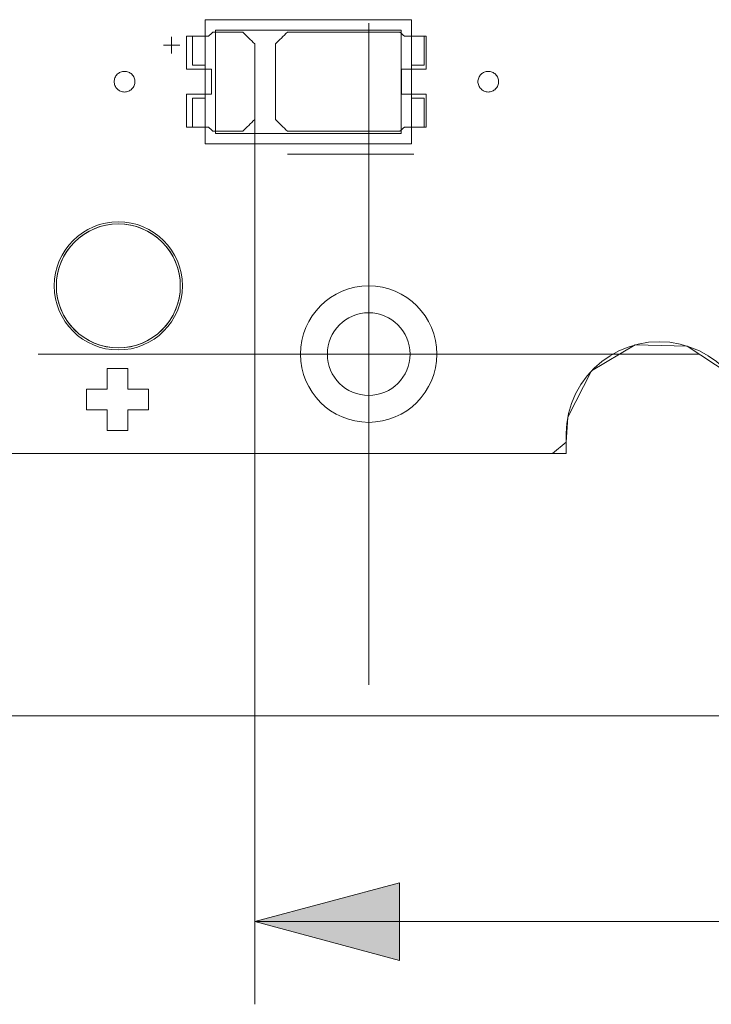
# Model space of a CAD drawing. Header units: inches. Extents: x 511 to 849, y 252 to 484.
# Tile 55 of 235: x 526 to 543, y 423 to 447. Entities that reach past the tile are written whole.
import ezdxf

# ---------------------------------------------------------------- set-up
doc = ezdxf.new("R2010")
doc.units = ezdxf.units.IN
doc.header["$MEASUREMENT"] = 0
doc.linetypes.add('AI-Linetype-3', pattern=[47.5, 22, -8.5, 8.5, -8.5])
doc.linetypes.add('AI-Linetype-4', pattern=[47.5, 22, -8.5, 8.5, -8.5])
doc.layers.add('1', color=7, linetype='Continuous')

# ---------------------------------------------------------------- blocks, each defined once
blk = doc.blocks.new('block 5')
at = {"layer": '1', "color": 8, "lineweight": 18, "true_color": 0x808080}
blk.add_lwpolyline([(517.869, 430.236), (805.569, 430.236)], dxfattribs=at)
blk = doc.blocks.new('block 77')
at = {"layer": '1', "color": 155, "lineweight": 18, "true_color": 0x4c7299}
blk.add_lwpolyline([(530.059, 445.173), (530.059, 444.473)], dxfattribs=at)
blk = doc.blocks.new('block 78')
at = {"layer": '1', "color": 155, "lineweight": 18, "true_color": 0x4c7299}
blk.add_lwpolyline([(530.359, 445.173), (530.059, 445.173)], dxfattribs=at)
blk = doc.blocks.new('block 79')
at = {"layer": '1', "color": 155, "lineweight": 18, "true_color": 0x4c7299}
blk.add_lwpolyline([(530.059, 446.673), (530.359, 446.673)], dxfattribs=at)
blk = doc.blocks.new('block 160')
at = {"layer": '1', "color": 155, "lineweight": 18, "true_color": 0x4c7299}
blk.add_lwpolyline([(535.659, 444.473), (535.359, 444.473)], dxfattribs=at)
blk = doc.blocks.new('block 162')
at = {"layer": '1', "color": 155, "lineweight": 18, "true_color": 0x4c7299}
blk.add_lwpolyline([(535.109, 444.323), (530.609, 444.323)], dxfattribs=at)
blk = doc.blocks.new('block 163')
at = {"layer": '1', "color": 155, "lineweight": 18, "true_color": 0x4c7299}
blk.add_lwpolyline([(530.609, 444.323), (530.609, 446.823)], dxfattribs=at)
blk = doc.blocks.new('block 164')
at = {"layer": '1', "color": 155, "lineweight": 18, "true_color": 0x4c7299}
blk.add_lwpolyline([(530.609, 446.823), (535.109, 446.823)], dxfattribs=at)
blk = doc.blocks.new('block 165')
at = {"layer": '1', "color": 155, "lineweight": 18, "true_color": 0x4c7299}
blk.add_lwpolyline([(535.109, 446.823), (535.109, 444.323)], dxfattribs=at)
blk = doc.blocks.new('block 166')
at = {"layer": '1', "color": 155, "lineweight": 18, "true_color": 0x4c7299}
blk.add_lwpolyline([(535.359, 444.073), (535.359, 447.073)], dxfattribs=at)
blk = doc.blocks.new('block 167')
at = {"layer": '1', "color": 155, "lineweight": 18, "true_color": 0x4c7299}
blk.add_lwpolyline([(530.359, 444.073), (535.359, 444.073)], dxfattribs=at)
blk = doc.blocks.new('block 168')
at = {"layer": '1', "color": 155, "lineweight": 18, "true_color": 0x4c7299}
blk.add_lwpolyline([(530.359, 447.073), (530.359, 444.073)], dxfattribs=at)
blk = doc.blocks.new('block 169')
at = {"layer": '1', "color": 155, "lineweight": 18, "true_color": 0x4c7299}
blk.add_lwpolyline([(535.659, 446.673), (535.359, 446.673)], dxfattribs=at)
blk = doc.blocks.new('block 170')
at = {"layer": '1', "color": 155, "lineweight": 18, "true_color": 0x4c7299}
blk.add_lwpolyline([(535.659, 445.973), (535.659, 446.673)], dxfattribs=at)
blk = doc.blocks.new('block 171')
at = {"layer": '1', "color": 155, "lineweight": 18, "true_color": 0x4c7299}
blk.add_lwpolyline([(535.359, 447.073), (530.359, 447.073)], dxfattribs=at)
blk = doc.blocks.new('block 172')
at = {"layer": '1', "color": 155, "lineweight": 18, "true_color": 0x4c7299}
blk.add_lwpolyline([(535.359, 445.973), (535.659, 445.973)], dxfattribs=at)
blk = doc.blocks.new('block 174')
at = {"layer": '1', "color": 155, "lineweight": 18, "true_color": 0x4c7299}
blk.add_lwpolyline([(535.659, 445.173), (535.659, 444.473)], dxfattribs=at)
blk = doc.blocks.new('block 176')
at = {"layer": '1', "color": 155, "lineweight": 18, "true_color": 0x4c7299}
blk.add_lwpolyline([(535.359, 445.173), (535.659, 445.173)], dxfattribs=at)
blk = doc.blocks.new('block 177')
at = {"layer": '1', "color": 155, "lineweight": 18, "true_color": 0x4c7299}
blk.add_lwpolyline([(530.059, 444.473), (530.359, 444.473)], dxfattribs=at)
blk = doc.blocks.new('block 178')
at = {"layer": '1', "color": 155, "lineweight": 18, "true_color": 0x4c7299}
blk.add_lwpolyline([(530.059, 445.973), (530.059, 446.673)], dxfattribs=at)
blk = doc.blocks.new('block 272')
at = {"layer": '1', "color": 155, "lineweight": 18, "true_color": 0x4c7299}
blk.add_lwpolyline([(530.359, 445.973), (530.059, 445.973)], dxfattribs=at)
blk = doc.blocks.new('block 1224')
at = {"layer": '1', "color": 18, "lineweight": 13, "true_color": 0x4c0000}
blk.add_lwpolyline([(539.097, 436.586), (524.219, 436.586)], dxfattribs=at)
blk = doc.blocks.new('block 1235')
at = {"layer": '1', "color": 18, "lineweight": 13, "true_color": 0x4c0000}
blk.add_lwpolyline([(535.413, 443.821), (532.352, 443.821)], dxfattribs=at)
blk = doc.blocks.new('block 1239')
at = {"layer": '1', "color": 18, "lineweight": 13, "true_color": 0x4c0000}
blk.add_lwpolyline([(539.097, 436.586), (524.219, 436.586)], dxfattribs=at)
blk = doc.blocks.new('block 1243')
at = {"layer": '1', "color": 18, "lineweight": 13, "true_color": 0x4c0000}
blk.add_lwpolyline([(535.413, 443.821), (532.352, 443.821)], dxfattribs=at)
blk = doc.blocks.new('block 1324')
at = {"layer": '1', "color": 18, "lineweight": 13, "true_color": 0x4c0000}
blk.add_lwpolyline([(529.353, 446.456), (529.753, 446.456)], dxfattribs=at)
blk = doc.blocks.new('block 1325')
at = {"layer": '1', "color": 18, "lineweight": 13, "true_color": 0x4c0000}
blk.add_lwpolyline([(529.552, 446.256), (529.552, 446.656)], dxfattribs=at)
blk = doc.blocks.new('block 1333')
at = {"layer": '1', "color": 18, "lineweight": 13, "true_color": 0x4c0000}
blk.add_lwpolyline([(529.353, 446.456), (529.753, 446.456)], dxfattribs=at)
blk = doc.blocks.new('block 1337')
at = {"layer": '1', "color": 18, "lineweight": 13, "true_color": 0x4c0000}
blk.add_lwpolyline([(529.552, 446.256), (529.552, 446.656)], dxfattribs=at)
blk = doc.blocks.new('block 3707')
at = {"layer": '1', "color": 8, "linetype": 'AI-Linetype-3', "lineweight": 13, "true_color": 0x808080}
blk.add_lwpolyline([(526.319, 438.986), (542.319, 438.986)], dxfattribs=at)
blk = doc.blocks.new('block 3708')
at = {"layer": '1', "color": 8, "linetype": 'AI-Linetype-4', "lineweight": 13, "true_color": 0x808080}
blk.add_lwpolyline([(534.319, 430.986), (534.319, 446.986)], dxfattribs=at)
blk = doc.blocks.new('block 3764')
at = {"layer": '1', "color": 155, "lineweight": 18, "true_color": 0x4c7299}
blk.add_open_spline([(533.319, 438.986), (533.319, 439.538), (533.767, 439.986), (534.319, 439.986), (534.871, 439.986), (535.319, 439.538), (535.319, 438.986), (535.319, 438.434), (534.871, 437.986), (534.319, 437.986), (533.767, 437.986), (533.319, 438.434), (533.319, 438.986), (533.319, 438.986), (533.319, 438.986), (533.319, 438.986)], degree=3, knots=[0, 0, 0, 0, 1, 1, 1, 2, 2, 2, 3, 3, 3, 4, 4, 4, 5, 5, 5, 5], dxfattribs=at)
blk = doc.blocks.new('block 3790')
at = {"layer": '1', "color": 18, "lineweight": 13, "true_color": 0x4c0000}
blk.add_open_spline([(533.319, 438.986), (533.319, 439.538), (533.767, 439.986), (534.319, 439.986), (534.871, 439.986), (535.319, 439.538), (535.319, 438.986), (535.319, 438.434), (534.871, 437.986), (534.319, 437.986), (533.767, 437.986), (533.319, 438.434), (533.319, 438.986), (533.319, 438.986), (533.319, 438.986), (533.319, 438.986)], degree=3, knots=[0, 0, 0, 0, 1, 1, 1, 2, 2, 2, 3, 3, 3, 4, 4, 4, 5, 5, 5, 5], dxfattribs=at)
blk = doc.blocks.new('block 3791')
at = {"layer": '1', "color": 18, "lineweight": 13, "true_color": 0x4c0000}
blk.add_open_spline([(532.669, 438.986), (532.669, 439.897), (533.408, 440.636), (534.319, 440.636), (535.23, 440.636), (535.969, 439.897), (535.969, 438.986), (535.969, 438.075), (535.23, 437.336), (534.319, 437.336), (533.408, 437.336), (532.669, 438.075), (532.669, 438.986), (532.669, 438.986), (532.669, 438.986), (532.669, 438.986)], degree=3, knots=[0, 0, 0, 0, 1, 1, 1, 2, 2, 2, 3, 3, 3, 4, 4, 4, 5, 5, 5, 5], dxfattribs=at)
blk = doc.blocks.new('block 3792')
at = {"layer": '1', "color": 18, "lineweight": 13, "true_color": 0x4c0000}
blk.add_open_spline([(526.762, 440.636), (526.762, 441.464), (527.434, 442.136), (528.262, 442.136), (529.09, 442.136), (529.762, 441.464), (529.762, 440.636), (529.762, 439.808), (529.09, 439.136), (528.262, 439.136), (527.434, 439.136), (526.762, 439.808), (526.762, 440.636), (526.762, 440.636), (526.762, 440.636), (526.762, 440.636)], degree=3, knots=[0, 0, 0, 0, 1, 1, 1, 2, 2, 2, 3, 3, 3, 4, 4, 4, 5, 5, 5, 5], dxfattribs=at)
blk = doc.blocks.new('block 3793')
at = {"layer": '1', "color": 18, "lineweight": 13, "true_color": 0x4c0000}
blk.add_open_spline([(526.712, 440.636), (526.712, 441.492), (527.406, 442.186), (528.262, 442.186), (529.118, 442.186), (529.812, 441.492), (529.812, 440.636), (529.812, 439.78), (529.118, 439.086), (528.262, 439.086), (527.406, 439.086), (526.712, 439.78), (526.712, 440.636), (526.712, 440.636), (526.712, 440.636), (526.712, 440.636)], degree=3, knots=[0, 0, 0, 0, 1, 1, 1, 2, 2, 2, 3, 3, 3, 4, 4, 4, 5, 5, 5, 5], dxfattribs=at)
blk = doc.blocks.new('block 3794')
at = {"layer": '1', "color": 18, "lineweight": 13, "true_color": 0x4c0000}
blk.add_open_spline([(532.669, 438.986), (532.669, 439.897), (533.408, 440.636), (534.319, 440.636), (535.23, 440.636), (535.969, 439.897), (535.969, 438.986), (535.969, 438.075), (535.23, 437.336), (534.319, 437.336), (533.408, 437.336), (532.669, 438.075), (532.669, 438.986), (532.669, 438.986), (532.669, 438.986), (532.669, 438.986)], degree=3, knots=[0, 0, 0, 0, 1, 1, 1, 2, 2, 2, 3, 3, 3, 4, 4, 4, 5, 5, 5, 5], dxfattribs=at)
blk = doc.blocks.new('block 3795')
at = {"layer": '1', "color": 18, "lineweight": 13, "true_color": 0x4c0000}
blk.add_open_spline([(533.319, 438.986), (533.319, 439.538), (533.767, 439.986), (534.319, 439.986), (534.871, 439.986), (535.319, 439.538), (535.319, 438.986), (535.319, 438.434), (534.871, 437.986), (534.319, 437.986), (533.767, 437.986), (533.319, 438.434), (533.319, 438.986), (533.319, 438.986), (533.319, 438.986), (533.319, 438.986)], degree=3, knots=[0, 0, 0, 0, 1, 1, 1, 2, 2, 2, 3, 3, 3, 4, 4, 4, 5, 5, 5, 5], dxfattribs=at)
blk = doc.blocks.new('block 3796')
at = {"layer": '1', "color": 18, "lineweight": 13, "true_color": 0x4c0000}
blk.add_open_spline([(526.712, 440.636), (526.712, 441.492), (527.406, 442.186), (528.262, 442.186), (529.118, 442.186), (529.812, 441.492), (529.812, 440.636), (529.812, 439.78), (529.118, 439.086), (528.262, 439.086), (527.406, 439.086), (526.712, 439.78), (526.712, 440.636), (526.712, 440.636), (526.712, 440.636), (526.712, 440.636)], degree=3, knots=[0, 0, 0, 0, 1, 1, 1, 2, 2, 2, 3, 3, 3, 4, 4, 4, 5, 5, 5, 5], dxfattribs=at)
blk = doc.blocks.new('block 3797')
at = {"layer": '1', "color": 18, "lineweight": 13, "true_color": 0x4c0000}
blk.add_open_spline([(526.762, 440.636), (526.762, 441.464), (527.434, 442.136), (528.262, 442.136), (529.09, 442.136), (529.762, 441.464), (529.762, 440.636), (529.762, 439.808), (529.09, 439.136), (528.262, 439.136), (527.434, 439.136), (526.762, 439.808), (526.762, 440.636), (526.762, 440.636), (526.762, 440.636), (526.762, 440.636)], degree=3, knots=[0, 0, 0, 0, 1, 1, 1, 2, 2, 2, 3, 3, 3, 4, 4, 4, 5, 5, 5, 5], dxfattribs=at)
blk = doc.blocks.new('block 4240')
at = {"layer": '1', "color": 155, "lineweight": 18, "true_color": 0x4c7299}
blk.add_lwpolyline([(539.097, 436.586), (524.219, 436.586)], dxfattribs=at)
blk = doc.blocks.new('block 4246')
at = {"layer": '1', "color": 155, "lineweight": 18, "true_color": 0x4c7299}
blk.add_lwpolyline([(543.597, 436.586), (543.596, 437.064), (543.58, 437.306), (543.537, 437.551), (543.465, 437.793), (543.366, 438.028), (543.24, 438.251), (543.09, 438.458), (542.92, 438.645), (542.732, 438.809), (542.532, 438.948), (542.321, 439.064), (542.093, 439.158), (541.852, 439.228), (541.602, 439.271), (541.347, 439.286), (541.091, 439.271), (540.841, 439.228), (540.6, 439.158), (540.372, 439.064), (540.161, 438.948), (539.961, 438.809), (539.773, 438.645), (539.603, 438.458), (539.453, 438.251), (539.327, 438.028), (539.228, 437.793), (539.156, 437.551), (539.113, 437.306), (539.097, 437.064), (539.097, 436.586)], dxfattribs=at)
blk = doc.blocks.new('block 4268')
at = {"layer": '1', "color": 18, "lineweight": 13, "true_color": 0x4c0000}
blk.add_open_spline([(531.273, 446.774), (531.37, 446.678), (531.466, 446.582), (531.563, 446.486), (531.563, 445.878), (531.563, 445.27), (531.563, 444.662), (531.466, 444.566), (531.37, 444.47), (531.273, 444.374), (531.032, 444.374), (530.791, 444.374), (530.55, 444.374), (530.514, 444.408), (530.479, 444.441), (530.443, 444.474), (530.266, 444.474), (530.089, 444.474), (529.913, 444.474), (529.913, 444.741), (529.913, 445.008), (529.913, 445.274), (530.113, 445.274), (530.313, 445.274), (530.513, 445.274), (530.513, 445.474), (530.513, 445.674), (530.513, 445.874), (530.313, 445.874), (530.113, 445.874), (529.913, 445.874), (529.913, 446.141), (529.913, 446.408), (529.913, 446.674), (530.089, 446.674), (530.266, 446.674), (530.443, 446.674), (530.479, 446.708), (530.514, 446.741), (530.55, 446.774), (530.791, 446.774), (531.032, 446.774), (531.273, 446.774)], degree=3, knots=[0, 0, 0, 0, 1, 1, 1, 2, 2, 2, 3, 3, 3, 4, 4, 4, 5, 5, 5, 6, 6, 6, 7, 7, 7, 8, 8, 8, 9, 9, 9, 10, 10, 10, 11, 11, 11, 12, 12, 12, 13, 13, 13, 14, 14, 14, 14], dxfattribs=at)
blk = doc.blocks.new('block 4270')
at = {"layer": '1', "color": 18, "lineweight": 13, "true_color": 0x4c0000}
blk.add_lwpolyline([(555.266, 436.586), (554.319, 438.583), (553.271, 439.209), (552.011, 439.183), (550.988, 438.514), (550.461, 437.372), (550.435, 436.767), (550.017, 436.586), (548.817, 436.586), (546.417, 436.586), (544.017, 436.586), (543.597, 436.765), (543.572, 437.37), (543.045, 438.512), (542.023, 439.182), (540.763, 439.209), (539.714, 438.584), (539.138, 437.464), (539.097, 436.857), (538.768, 436.586), (537.568, 436.586), (535.168, 436.586), (530.369, 436.586), (525.569, 436.586)], dxfattribs=at)
blk = doc.blocks.new('block 4361')
at = {"layer": '1', "color": 18, "lineweight": 13, "true_color": 0x4c0000}
blk.add_lwpolyline([(528.162, 445.574), (528.164, 445.598), (528.167, 445.622), (528.173, 445.646), (528.181, 445.669), (528.192, 445.692), (528.205, 445.713), (528.22, 445.734), (528.237, 445.752), (528.255, 445.768), (528.274, 445.783), (528.294, 445.795), (528.316, 445.805), (528.339, 445.813), (528.363, 445.819), (528.388, 445.823), (528.413, 445.824), (528.438, 445.823), (528.462, 445.819), (528.486, 445.813), (528.509, 445.805), (528.531, 445.795), (528.551, 445.783), (528.57, 445.768), (528.589, 445.752), (528.605, 445.734), (528.62, 445.713), (528.633, 445.692), (528.644, 445.669), (528.652, 445.646), (528.658, 445.622), (528.662, 445.598), (528.663, 445.574), (528.662, 445.551), (528.658, 445.527), (528.652, 445.503), (528.644, 445.479), (528.633, 445.457), (528.62, 445.435), (528.605, 445.415), (528.589, 445.397), (528.57, 445.38), (528.551, 445.366), (528.531, 445.354), (528.509, 445.344), (528.486, 445.335), (528.462, 445.329), (528.438, 445.325), (528.413, 445.324), (528.388, 445.325), (528.363, 445.329), (528.339, 445.335), (528.316, 445.344), (528.294, 445.354), (528.274, 445.366), (528.255, 445.38), (528.237, 445.397), (528.22, 445.415), (528.205, 445.435), (528.192, 445.457), (528.181, 445.479), (528.173, 445.503), (528.167, 445.527), (528.164, 445.551), (528.162, 445.574)], dxfattribs=at)
blk = doc.blocks.new('block 4362')
at = {"layer": '1', "color": 18, "lineweight": 13, "true_color": 0x4c0000}
blk.add_lwpolyline([(536.962, 445.574), (536.964, 445.598), (536.967, 445.622), (536.973, 445.646), (536.981, 445.669), (536.992, 445.692), (537.005, 445.713), (537.02, 445.734), (537.037, 445.752), (537.055, 445.768), (537.074, 445.783), (537.094, 445.795), (537.116, 445.805), (537.139, 445.813), (537.163, 445.819), (537.188, 445.823), (537.213, 445.824), (537.238, 445.823), (537.262, 445.819), (537.286, 445.813), (537.309, 445.805), (537.331, 445.795), (537.351, 445.783), (537.37, 445.768), (537.389, 445.752), (537.405, 445.734), (537.42, 445.713), (537.433, 445.692), (537.444, 445.669), (537.452, 445.646), (537.458, 445.622), (537.462, 445.598), (537.463, 445.574), (537.462, 445.551), (537.458, 445.527), (537.452, 445.503), (537.444, 445.479), (537.433, 445.457), (537.42, 445.435), (537.405, 445.415), (537.389, 445.397), (537.37, 445.38), (537.351, 445.366), (537.331, 445.354), (537.309, 445.344), (537.286, 445.335), (537.262, 445.329), (537.238, 445.325), (537.213, 445.324), (537.188, 445.325), (537.163, 445.329), (537.139, 445.335), (537.116, 445.344), (537.094, 445.354), (537.074, 445.366), (537.055, 445.38), (537.037, 445.397), (537.02, 445.415), (537.005, 445.435), (536.992, 445.457), (536.981, 445.479), (536.973, 445.503), (536.967, 445.527), (536.964, 445.551), (536.962, 445.574)], dxfattribs=at)
blk = doc.blocks.new('block 4363')
at = {"layer": '1', "color": 18, "lineweight": 13, "true_color": 0x4c0000}
blk.add_open_spline([(535.713, 445.874), (535.713, 446.141), (535.713, 446.408), (535.713, 446.674), (535.536, 446.674), (535.359, 446.674), (535.182, 446.674), (535.147, 446.708), (535.111, 446.741), (535.075, 446.774), (534.168, 446.774), (533.26, 446.774), (532.352, 446.774), (532.256, 446.678), (532.159, 446.582), (532.063, 446.486), (532.063, 445.878), (532.063, 445.27), (532.063, 444.662), (532.159, 444.566), (532.256, 444.47), (532.352, 444.374), (533.26, 444.374), (534.168, 444.374), (535.075, 444.374), (535.111, 444.408), (535.147, 444.441), (535.182, 444.474), (535.359, 444.474), (535.536, 444.474), (535.713, 444.474), (535.713, 444.741), (535.713, 445.008), (535.713, 445.274), (535.513, 445.274), (535.313, 445.274), (535.113, 445.274), (535.113, 445.474), (535.113, 445.674), (535.113, 445.874), (535.313, 445.874), (535.513, 445.874), (535.713, 445.874)], degree=3, knots=[0, 0, 0, 0, 1, 1, 1, 2, 2, 2, 3, 3, 3, 4, 4, 4, 5, 5, 5, 6, 6, 6, 7, 7, 7, 8, 8, 8, 9, 9, 9, 10, 10, 10, 11, 11, 11, 12, 12, 12, 13, 13, 13, 14, 14, 14, 14], dxfattribs=at)
blk = doc.blocks.new('block 4364')
at = {"layer": '1', "color": 18, "lineweight": 13, "true_color": 0x4c0000}
blk.add_open_spline([(535.713, 445.874), (535.713, 446.141), (535.713, 446.408), (535.713, 446.674), (535.536, 446.674), (535.359, 446.674), (535.182, 446.674), (535.147, 446.708), (535.111, 446.741), (535.075, 446.774), (534.168, 446.774), (533.26, 446.774), (532.352, 446.774), (532.256, 446.678), (532.159, 446.582), (532.063, 446.486), (532.063, 445.878), (532.063, 445.27), (532.063, 444.662), (532.159, 444.566), (532.256, 444.47), (532.352, 444.374), (533.26, 444.374), (534.168, 444.374), (535.075, 444.374), (535.111, 444.408), (535.147, 444.441), (535.182, 444.474), (535.359, 444.474), (535.536, 444.474), (535.713, 444.474), (535.713, 444.741), (535.713, 445.008), (535.713, 445.274), (535.513, 445.274), (535.313, 445.274), (535.113, 445.274), (535.113, 445.474), (535.113, 445.674), (535.113, 445.874), (535.313, 445.874), (535.513, 445.874), (535.713, 445.874)], degree=3, knots=[0, 0, 0, 0, 1, 1, 1, 2, 2, 2, 3, 3, 3, 4, 4, 4, 5, 5, 5, 6, 6, 6, 7, 7, 7, 8, 8, 8, 9, 9, 9, 10, 10, 10, 11, 11, 11, 12, 12, 12, 13, 13, 13, 14, 14, 14, 14], dxfattribs=at)
blk = doc.blocks.new('block 4365')
at = {"layer": '1', "color": 18, "lineweight": 13, "true_color": 0x4c0000}
blk.add_open_spline([(531.273, 446.774), (531.37, 446.678), (531.466, 446.582), (531.563, 446.486), (531.563, 445.878), (531.563, 445.27), (531.563, 444.662), (531.466, 444.566), (531.37, 444.47), (531.273, 444.374), (531.032, 444.374), (530.791, 444.374), (530.55, 444.374), (530.514, 444.408), (530.479, 444.441), (530.443, 444.474), (530.266, 444.474), (530.089, 444.474), (529.913, 444.474), (529.913, 444.741), (529.913, 445.008), (529.913, 445.274), (530.113, 445.274), (530.313, 445.274), (530.513, 445.274), (530.513, 445.474), (530.513, 445.674), (530.513, 445.874), (530.313, 445.874), (530.113, 445.874), (529.913, 445.874), (529.913, 446.141), (529.913, 446.408), (529.913, 446.674), (530.089, 446.674), (530.266, 446.674), (530.443, 446.674), (530.479, 446.708), (530.514, 446.741), (530.55, 446.774), (530.791, 446.774), (531.032, 446.774), (531.273, 446.774)], degree=3, knots=[0, 0, 0, 0, 1, 1, 1, 2, 2, 2, 3, 3, 3, 4, 4, 4, 5, 5, 5, 6, 6, 6, 7, 7, 7, 8, 8, 8, 9, 9, 9, 10, 10, 10, 11, 11, 11, 12, 12, 12, 13, 13, 13, 14, 14, 14, 14], dxfattribs=at)
blk = doc.blocks.new('block 4366')
at = {"layer": '1', "color": 18, "lineweight": 13, "true_color": 0x4c0000}
blk.add_open_spline([(531.273, 446.774), (531.37, 446.678), (531.466, 446.582), (531.563, 446.486), (531.563, 445.878), (531.563, 445.27), (531.563, 444.662), (531.466, 444.566), (531.37, 444.47), (531.273, 444.374), (531.032, 444.374), (530.791, 444.374), (530.55, 444.374), (530.514, 444.408), (530.479, 444.441), (530.443, 444.474), (530.266, 444.474), (530.089, 444.474), (529.913, 444.474), (529.913, 444.741), (529.913, 445.008), (529.913, 445.274), (530.113, 445.274), (530.313, 445.274), (530.513, 445.274), (530.513, 445.474), (530.513, 445.674), (530.513, 445.874), (530.313, 445.874), (530.113, 445.874), (529.913, 445.874), (529.913, 446.141), (529.913, 446.408), (529.913, 446.674), (530.089, 446.674), (530.266, 446.674), (530.443, 446.674), (530.479, 446.708), (530.514, 446.741), (530.55, 446.774), (530.791, 446.774), (531.032, 446.774), (531.273, 446.774)], degree=3, knots=[0, 0, 0, 0, 1, 1, 1, 2, 2, 2, 3, 3, 3, 4, 4, 4, 5, 5, 5, 6, 6, 6, 7, 7, 7, 8, 8, 8, 9, 9, 9, 10, 10, 10, 11, 11, 11, 12, 12, 12, 13, 13, 13, 14, 14, 14, 14], dxfattribs=at)
blk = doc.blocks.new('block 4384')
at = {"layer": '1', "color": 18, "lineweight": 13, "true_color": 0x4c0000}
blk.add_open_spline([(531.273, 446.774), (531.37, 446.678), (531.466, 446.582), (531.563, 446.486), (531.563, 445.878), (531.563, 445.27), (531.563, 444.662), (531.466, 444.566), (531.37, 444.47), (531.273, 444.374), (531.032, 444.374), (530.791, 444.374), (530.55, 444.374), (530.514, 444.408), (530.479, 444.441), (530.443, 444.474), (530.266, 444.474), (530.089, 444.474), (529.913, 444.474), (529.913, 444.741), (529.913, 445.008), (529.913, 445.274), (530.113, 445.274), (530.313, 445.274), (530.513, 445.274), (530.513, 445.474), (530.513, 445.674), (530.513, 445.874), (530.313, 445.874), (530.113, 445.874), (529.913, 445.874), (529.913, 446.141), (529.913, 446.408), (529.913, 446.674), (530.089, 446.674), (530.266, 446.674), (530.443, 446.674), (530.479, 446.708), (530.514, 446.741), (530.55, 446.774), (530.791, 446.774), (531.032, 446.774), (531.273, 446.774)], degree=3, knots=[0, 0, 0, 0, 1, 1, 1, 2, 2, 2, 3, 3, 3, 4, 4, 4, 5, 5, 5, 6, 6, 6, 7, 7, 7, 8, 8, 8, 9, 9, 9, 10, 10, 10, 11, 11, 11, 12, 12, 12, 13, 13, 13, 14, 14, 14, 14], dxfattribs=at)
blk = doc.blocks.new('block 4391')
at = {"layer": '1', "color": 18, "lineweight": 13, "true_color": 0x4c0000}
blk.add_lwpolyline([(536.962, 445.574), (536.964, 445.598), (536.967, 445.622), (536.973, 445.646), (536.981, 445.669), (536.992, 445.692), (537.005, 445.713), (537.02, 445.734), (537.037, 445.752), (537.055, 445.768), (537.074, 445.783), (537.094, 445.795), (537.116, 445.805), (537.139, 445.813), (537.163, 445.819), (537.188, 445.823), (537.213, 445.824), (537.238, 445.823), (537.262, 445.819), (537.286, 445.813), (537.309, 445.805), (537.331, 445.795), (537.351, 445.783), (537.37, 445.768), (537.389, 445.752), (537.405, 445.734), (537.42, 445.713), (537.433, 445.692), (537.444, 445.669), (537.452, 445.646), (537.458, 445.622), (537.462, 445.598), (537.463, 445.574), (537.462, 445.551), (537.458, 445.527), (537.452, 445.503), (537.444, 445.479), (537.433, 445.457), (537.42, 445.435), (537.405, 445.415), (537.389, 445.397), (537.37, 445.38), (537.351, 445.366), (537.331, 445.354), (537.309, 445.344), (537.286, 445.335), (537.262, 445.329), (537.238, 445.325), (537.213, 445.324), (537.188, 445.325), (537.163, 445.329), (537.139, 445.335), (537.116, 445.344), (537.094, 445.354), (537.074, 445.366), (537.055, 445.38), (537.037, 445.397), (537.02, 445.415), (537.005, 445.435), (536.992, 445.457), (536.981, 445.479), (536.973, 445.503), (536.967, 445.527), (536.964, 445.551), (536.962, 445.574)], dxfattribs=at)
blk = doc.blocks.new('block 4392')
at = {"layer": '1', "color": 18, "lineweight": 13, "true_color": 0x4c0000}
blk.add_lwpolyline([(528.162, 445.574), (528.164, 445.598), (528.167, 445.622), (528.173, 445.646), (528.181, 445.669), (528.192, 445.692), (528.205, 445.713), (528.22, 445.734), (528.237, 445.752), (528.255, 445.768), (528.274, 445.783), (528.294, 445.795), (528.316, 445.805), (528.339, 445.813), (528.363, 445.819), (528.388, 445.823), (528.413, 445.824), (528.438, 445.823), (528.462, 445.819), (528.486, 445.813), (528.509, 445.805), (528.531, 445.795), (528.551, 445.783), (528.57, 445.768), (528.589, 445.752), (528.605, 445.734), (528.62, 445.713), (528.633, 445.692), (528.644, 445.669), (528.652, 445.646), (528.658, 445.622), (528.662, 445.598), (528.663, 445.574), (528.662, 445.551), (528.658, 445.527), (528.652, 445.503), (528.644, 445.479), (528.633, 445.457), (528.62, 445.435), (528.605, 445.415), (528.589, 445.397), (528.57, 445.38), (528.551, 445.366), (528.531, 445.354), (528.509, 445.344), (528.486, 445.335), (528.462, 445.329), (528.438, 445.325), (528.413, 445.324), (528.388, 445.325), (528.363, 445.329), (528.339, 445.335), (528.316, 445.344), (528.294, 445.354), (528.274, 445.366), (528.255, 445.38), (528.237, 445.397), (528.22, 445.415), (528.205, 445.435), (528.192, 445.457), (528.181, 445.479), (528.173, 445.503), (528.167, 445.527), (528.164, 445.551), (528.162, 445.574)], dxfattribs=at)
blk = doc.blocks.new('block 4413')
at = {"layer": '1', "color": 18, "lineweight": 13, "true_color": 0x4c0000}
blk.add_open_spline([(535.713, 445.874), (535.713, 446.141), (535.713, 446.408), (535.713, 446.674), (535.536, 446.674), (535.359, 446.674), (535.182, 446.674), (535.147, 446.708), (535.111, 446.741), (535.075, 446.774), (534.168, 446.774), (533.26, 446.774), (532.352, 446.774), (532.256, 446.678), (532.159, 446.582), (532.063, 446.486), (532.063, 445.878), (532.063, 445.27), (532.063, 444.662), (532.159, 444.566), (532.256, 444.47), (532.352, 444.374), (533.26, 444.374), (534.168, 444.374), (535.075, 444.374), (535.111, 444.408), (535.147, 444.441), (535.182, 444.474), (535.359, 444.474), (535.536, 444.474), (535.713, 444.474), (535.713, 444.741), (535.713, 445.008), (535.713, 445.274), (535.513, 445.274), (535.313, 445.274), (535.113, 445.274), (535.113, 445.474), (535.113, 445.674), (535.113, 445.874), (535.313, 445.874), (535.513, 445.874), (535.713, 445.874)], degree=3, knots=[0, 0, 0, 0, 1, 1, 1, 2, 2, 2, 3, 3, 3, 4, 4, 4, 5, 5, 5, 6, 6, 6, 7, 7, 7, 8, 8, 8, 9, 9, 9, 10, 10, 10, 11, 11, 11, 12, 12, 12, 13, 13, 13, 14, 14, 14, 14], dxfattribs=at)
blk = doc.blocks.new('block 4441')
at = {"layer": '1', "color": 18, "lineweight": 13, "true_color": 0x4c0000}
blk.add_open_spline([(535.713, 445.874), (535.713, 446.141), (535.713, 446.408), (535.713, 446.674), (535.536, 446.674), (535.359, 446.674), (535.182, 446.674), (535.147, 446.708), (535.111, 446.741), (535.075, 446.774), (534.168, 446.774), (533.26, 446.774), (532.352, 446.774), (532.256, 446.678), (532.159, 446.582), (532.063, 446.486), (532.063, 445.878), (532.063, 445.27), (532.063, 444.662), (532.159, 444.566), (532.256, 444.47), (532.352, 444.374), (533.26, 444.374), (534.168, 444.374), (535.075, 444.374), (535.111, 444.408), (535.147, 444.441), (535.182, 444.474), (535.359, 444.474), (535.536, 444.474), (535.713, 444.474), (535.713, 444.741), (535.713, 445.008), (535.713, 445.274), (535.513, 445.274), (535.313, 445.274), (535.113, 445.274), (535.113, 445.474), (535.113, 445.674), (535.113, 445.874), (535.313, 445.874), (535.513, 445.874), (535.713, 445.874)], degree=3, knots=[0, 0, 0, 0, 1, 1, 1, 2, 2, 2, 3, 3, 3, 4, 4, 4, 5, 5, 5, 6, 6, 6, 7, 7, 7, 8, 8, 8, 9, 9, 9, 10, 10, 10, 11, 11, 11, 12, 12, 12, 13, 13, 13, 14, 14, 14, 14], dxfattribs=at)
blk = doc.blocks.new('block 4448')
at = {"layer": '1', "color": 18, "lineweight": 13, "true_color": 0x4c0000}
blk.add_lwpolyline([(555.266, 436.586), (554.319, 438.583), (553.271, 439.209), (552.011, 439.183), (550.988, 438.514), (550.461, 437.372), (550.435, 436.767), (550.017, 436.586), (548.817, 436.586), (546.417, 436.586), (544.017, 436.586), (543.597, 436.765), (543.572, 437.37), (543.045, 438.512), (542.023, 439.182), (540.763, 439.209), (539.714, 438.584), (539.138, 437.464), (539.097, 436.857), (538.768, 436.586), (537.568, 436.586), (535.168, 436.586), (530.369, 436.586), (525.569, 436.586)], dxfattribs=at)
blk = doc.blocks.new('block 4532')
at = {"layer": '1', "color": 18, "lineweight": 13, "true_color": 0x4c0000}
blk.add_open_spline([(527.994, 438.636), (527.994, 438.469), (527.994, 438.303), (527.994, 438.136), (527.827, 438.136), (527.661, 438.136), (527.494, 438.136), (527.494, 437.969), (527.494, 437.803), (527.494, 437.636), (527.661, 437.636), (527.827, 437.636), (527.994, 437.636), (527.994, 437.469), (527.994, 437.303), (527.994, 437.136), (528.161, 437.136), (528.327, 437.136), (528.494, 437.136), (528.494, 437.303), (528.494, 437.469), (528.494, 437.636), (528.661, 437.636), (528.827, 437.636), (528.994, 437.636), (528.994, 437.803), (528.994, 437.969), (528.994, 438.136), (528.827, 438.136), (528.661, 438.136), (528.494, 438.136), (528.494, 438.303), (528.494, 438.469), (528.494, 438.636), (528.327, 438.636), (528.161, 438.636), (527.994, 438.636)], degree=3, knots=[0, 0, 0, 0, 1, 1, 1, 2, 2, 2, 3, 3, 3, 4, 4, 4, 5, 5, 5, 6, 6, 6, 7, 7, 7, 8, 8, 8, 9, 9, 9, 10, 10, 10, 11, 11, 11, 12, 12, 12, 12], dxfattribs=at)
blk = doc.blocks.new('block 4533')
at = {"layer": '1', "color": 18, "lineweight": 13, "true_color": 0x4c0000}
blk.add_open_spline([(527.994, 438.636), (527.994, 438.469), (527.994, 438.303), (527.994, 438.136), (527.827, 438.136), (527.661, 438.136), (527.494, 438.136), (527.494, 437.969), (527.494, 437.803), (527.494, 437.636), (527.661, 437.636), (527.827, 437.636), (527.994, 437.636), (527.994, 437.469), (527.994, 437.303), (527.994, 437.136), (528.161, 437.136), (528.327, 437.136), (528.494, 437.136), (528.494, 437.303), (528.494, 437.469), (528.494, 437.636), (528.661, 437.636), (528.827, 437.636), (528.994, 437.636), (528.994, 437.803), (528.994, 437.969), (528.994, 438.136), (528.827, 438.136), (528.661, 438.136), (528.494, 438.136), (528.494, 438.303), (528.494, 438.469), (528.494, 438.636), (528.327, 438.636), (528.161, 438.636), (527.994, 438.636)], degree=3, knots=[0, 0, 0, 0, 1, 1, 1, 2, 2, 2, 3, 3, 3, 4, 4, 4, 5, 5, 5, 6, 6, 6, 7, 7, 7, 8, 8, 8, 9, 9, 9, 10, 10, 10, 11, 11, 11, 12, 12, 12, 12], dxfattribs=at)
blk = doc.blocks.new('block 4536')
at = {"layer": '1', "color": 18, "lineweight": 13, "true_color": 0x4c0000}
blk.add_lwpolyline([(539.097, 436.586), (539.097, 437.064), (539.113, 437.306), (539.156, 437.551), (539.228, 437.793), (539.327, 438.028), (539.453, 438.251), (539.603, 438.458), (539.773, 438.645), (539.961, 438.809), (540.161, 438.948), (540.372, 439.064), (540.6, 439.158), (540.841, 439.228), (541.091, 439.271), (541.347, 439.286), (541.602, 439.271), (541.852, 439.228), (542.093, 439.158), (542.321, 439.064), (542.532, 438.948), (542.732, 438.809), (542.92, 438.645), (543.09, 438.458), (543.24, 438.251), (543.366, 438.028), (543.465, 437.793), (543.537, 437.551), (543.58, 437.306), (543.596, 437.064), (543.597, 436.586)], dxfattribs=at)
blk = doc.blocks.new('block 4542')
at = {"layer": '1', "color": 18, "lineweight": 13, "true_color": 0x4c0000}
blk.add_lwpolyline([(526.762, 440.636), (526.769, 440.778), (526.789, 440.922), (526.825, 441.065), (526.875, 441.206), (526.939, 441.342), (527.016, 441.471), (527.106, 441.592), (527.206, 441.701), (527.315, 441.8), (527.432, 441.885), (527.553, 441.958), (527.683, 442.019), (527.82, 442.069), (527.964, 442.106), (528.112, 442.128), (528.262, 442.136), (528.412, 442.128), (528.56, 442.106), (528.704, 442.069), (528.841, 442.019), (528.971, 441.958), (529.092, 441.885), (529.209, 441.8), (529.318, 441.701), (529.418, 441.592), (529.508, 441.471), (529.585, 441.342), (529.649, 441.206), (529.699, 441.065), (529.735, 440.922), (529.755, 440.778), (529.762, 440.636), (529.755, 440.494), (529.735, 440.35), (529.699, 440.207), (529.649, 440.066), (529.585, 439.93), (529.508, 439.801), (529.418, 439.68), (529.318, 439.57), (529.209, 439.472), (529.092, 439.387), (528.971, 439.314), (528.841, 439.252), (528.704, 439.203), (528.56, 439.166), (528.412, 439.143), (528.262, 439.136), (528.112, 439.143), (527.964, 439.166), (527.82, 439.203), (527.683, 439.252), (527.553, 439.314), (527.432, 439.387), (527.315, 439.472), (527.206, 439.57), (527.106, 439.68), (527.016, 439.801), (526.939, 439.93), (526.875, 440.066), (526.825, 440.207), (526.789, 440.35), (526.769, 440.494), (526.762, 440.636)], dxfattribs=at)
blk = doc.blocks.new('block 4554')
at = {"layer": '1', "color": 18, "lineweight": 13, "true_color": 0x4c0000}
blk.add_lwpolyline([(539.097, 436.586), (539.097, 437.064), (539.113, 437.306), (539.156, 437.551), (539.228, 437.793), (539.327, 438.028), (539.453, 438.251), (539.603, 438.458), (539.773, 438.645), (539.961, 438.809), (540.161, 438.948), (540.372, 439.064), (540.6, 439.158), (540.841, 439.228), (541.091, 439.271), (541.347, 439.286), (541.602, 439.271), (541.852, 439.228), (542.093, 439.158), (542.321, 439.064), (542.532, 438.948), (542.732, 438.809), (542.92, 438.645), (543.09, 438.458), (543.24, 438.251), (543.366, 438.028), (543.465, 437.793), (543.537, 437.551), (543.58, 437.306), (543.596, 437.064), (543.597, 436.586)], dxfattribs=at)
blk = doc.blocks.new('block 4555')
at = {"layer": '1', "color": 18, "lineweight": 13, "true_color": 0x4c0000}
blk.add_open_spline([(527.994, 438.636), (527.994, 438.469), (527.994, 438.303), (527.994, 438.136), (527.827, 438.136), (527.661, 438.136), (527.494, 438.136), (527.494, 437.969), (527.494, 437.803), (527.494, 437.636), (527.661, 437.636), (527.827, 437.636), (527.994, 437.636), (527.994, 437.469), (527.994, 437.303), (527.994, 437.136), (528.161, 437.136), (528.327, 437.136), (528.494, 437.136), (528.494, 437.303), (528.494, 437.469), (528.494, 437.636), (528.661, 437.636), (528.827, 437.636), (528.994, 437.636), (528.994, 437.803), (528.994, 437.969), (528.994, 438.136), (528.827, 438.136), (528.661, 438.136), (528.494, 438.136), (528.494, 438.303), (528.494, 438.469), (528.494, 438.636), (528.327, 438.636), (528.161, 438.636), (527.994, 438.636)], degree=3, knots=[0, 0, 0, 0, 1, 1, 1, 2, 2, 2, 3, 3, 3, 4, 4, 4, 5, 5, 5, 6, 6, 6, 7, 7, 7, 8, 8, 8, 9, 9, 9, 10, 10, 10, 11, 11, 11, 12, 12, 12, 12], dxfattribs=at)
blk = doc.blocks.new('block 4557')
at = {"layer": '1', "color": 18, "lineweight": 13, "true_color": 0x4c0000}
blk.add_lwpolyline([(526.762, 440.636), (526.769, 440.778), (526.789, 440.922), (526.825, 441.065), (526.875, 441.206), (526.939, 441.342), (527.016, 441.471), (527.106, 441.592), (527.206, 441.701), (527.315, 441.8), (527.432, 441.885), (527.553, 441.958), (527.683, 442.019), (527.82, 442.069), (527.964, 442.106), (528.112, 442.128), (528.262, 442.136), (528.412, 442.128), (528.56, 442.106), (528.704, 442.069), (528.841, 442.019), (528.971, 441.958), (529.092, 441.885), (529.209, 441.8), (529.318, 441.701), (529.418, 441.592), (529.508, 441.471), (529.585, 441.342), (529.649, 441.206), (529.699, 441.065), (529.735, 440.922), (529.755, 440.778), (529.762, 440.636), (529.755, 440.494), (529.735, 440.35), (529.699, 440.207), (529.649, 440.066), (529.585, 439.93), (529.508, 439.801), (529.418, 439.68), (529.318, 439.57), (529.209, 439.472), (529.092, 439.387), (528.971, 439.314), (528.841, 439.252), (528.704, 439.203), (528.56, 439.166), (528.412, 439.143), (528.262, 439.136), (528.112, 439.143), (527.964, 439.166), (527.82, 439.203), (527.683, 439.252), (527.553, 439.314), (527.432, 439.387), (527.315, 439.472), (527.206, 439.57), (527.106, 439.68), (527.016, 439.801), (526.939, 439.93), (526.875, 440.066), (526.825, 440.207), (526.789, 440.35), (526.769, 440.494), (526.762, 440.636)], dxfattribs=at)
blk = doc.blocks.new('block 4558')
at = {"layer": '1', "color": 18, "lineweight": 13, "true_color": 0x4c0000}
blk.add_open_spline([(527.994, 438.636), (527.994, 438.469), (527.994, 438.303), (527.994, 438.136), (527.827, 438.136), (527.661, 438.136), (527.494, 438.136), (527.494, 437.969), (527.494, 437.803), (527.494, 437.636), (527.661, 437.636), (527.827, 437.636), (527.994, 437.636), (527.994, 437.469), (527.994, 437.303), (527.994, 437.136), (528.161, 437.136), (528.327, 437.136), (528.494, 437.136), (528.494, 437.303), (528.494, 437.469), (528.494, 437.636), (528.661, 437.636), (528.827, 437.636), (528.994, 437.636), (528.994, 437.803), (528.994, 437.969), (528.994, 438.136), (528.827, 438.136), (528.661, 438.136), (528.494, 438.136), (528.494, 438.303), (528.494, 438.469), (528.494, 438.636), (528.327, 438.636), (528.161, 438.636), (527.994, 438.636)], degree=3, knots=[0, 0, 0, 0, 1, 1, 1, 2, 2, 2, 3, 3, 3, 4, 4, 4, 5, 5, 5, 6, 6, 6, 7, 7, 7, 8, 8, 8, 9, 9, 9, 10, 10, 10, 11, 11, 11, 12, 12, 12, 12], dxfattribs=at)
blk = doc.blocks.new('block 6098')
at = {"layer": '1', "color": 35, "lineweight": 13, "true_color": 0x99724c}
blk.add_lwpolyline([(531.563, 444.662), (531.563, 423.263)], dxfattribs=at)
blk = doc.blocks.new('block 6099')
at = {"layer": '1', "color": 35, "lineweight": 13, "true_color": 0x99724c}
blk.add_lwpolyline([(548.75, 425.263), (531.563, 425.263)], dxfattribs=at)
blk = doc.blocks.new('block 6101')
at = {"layer": '1', "true_color": 0x99724c}
h = blk.add_hatch(color=35, dxfattribs=at)
h.dxf.hatch_style = 2
h.paths.add_polyline_path([(535.063, 426.201), (535.063, 424.326), (531.563, 425.263)])
at = {"layer": '1', "lineweight": 0}
blk.add_lwpolyline([(535.063, 426.201), (535.063, 424.326), (531.563, 425.263), (535.063, 426.201)], dxfattribs=at)

msp = doc.modelspace()

# ---------------------------------------------------------------- block references
at = {"layer": '1'}
for name in ['block 4270', 'block 4448', 'block 168', 'block 171', 'block 3708', 'block 166', 'block 4268', 'block 4365', 'block 4366', 'block 4384', 'block 79', 'block 178', 'block 163', 'block 164', 'block 4363', 'block 4364', 'block 4413', 'block 4441', 'block 165', 'block 169', 'block 170', 'block 1324', 'block 1333', 'block 1325', 'block 1337', 'block 272', 'block 172', 'block 4361', 'block 4392', 'block 4362', 'block 4391', 'block 77', 'block 78', 'block 176', 'block 174', 'block 6098', 'block 177', 'block 162', 'block 160', 'block 167', 'block 1235', 'block 1243', 'block 3793', 'block 3796', 'block 3792', 'block 3797', 'block 4542', 'block 4557', 'block 3791', 'block 3794', 'block 3764', 'block 3790', 'block 3795', 'block 4246', 'block 4536', 'block 4554', 'block 3707', 'block 4532', 'block 4533', 'block 4555', 'block 4558', 'block 1224', 'block 1239', 'block 4240', 'block 5', 'block 6101', 'block 6099']:
    msp.add_blockref(name, (0, 0), dxfattribs=at)

doc.saveas('drawing.dxf')
